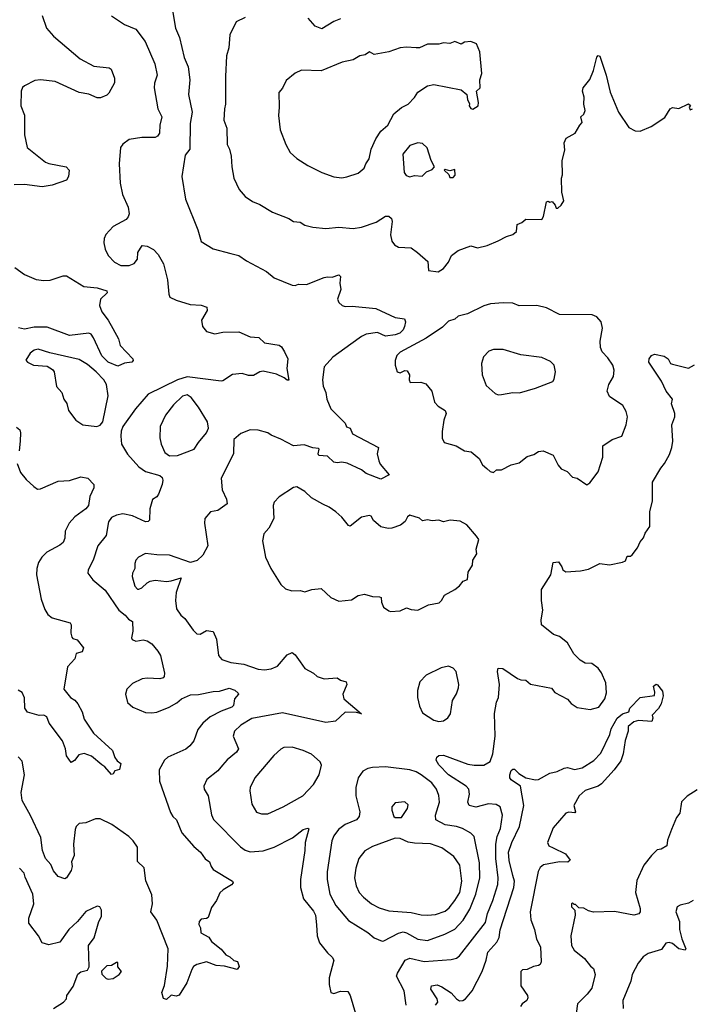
# Model space of a CAD drawing. Extents: x 1954678 to 2060275, y 904822 to 1016299.
# Tile 158 of 256: x 2041085 to 2045259, y 934111 to 940218. Entities that reach past the tile are written whole.
import ezdxf

# ---------------------------------------------------------------- set-up
doc = ezdxf.new("R2010")
doc.units = 0

msp = doc.modelspace()

# ---------------------------------------------------------------- linework, layer by layer
at = {"layer": '0CON20XD'}
for points in [[(2041223.5, 940245), (2041252.1, 940165), (2041295, 940116.9), (2041459.4, 939975), (2041545, 939929.1), (2041640.7, 939920.7), (2041652.5, 939912.5), (2041673.1, 939855), (2041673.2, 939826.8), (2041638.2, 939761.8), (2041625, 939750.8), (2041585.6, 939734.4), (2041565, 939733.5), (2041515, 939755.4), (2041455, 939767.5), (2041305, 939835.9), (2041214.4, 939845.6), (2041179.1, 939840.9), (2041115, 939808.8), (2041102.5, 939797.5), (2041093.8, 939775), (2041092.9, 939685), (2041115.8, 939625.8), (2041114.4, 939505), (2041131.5, 939425), (2041245, 939334.4), (2041265.4, 939325.4), (2041372.5, 939305), (2041392, 939285), (2041388.8, 939245), (2041375, 939223.3), (2041287.4, 939192.6), (2041225, 939182.1), (2041115, 939196.4), (2041050, 939195)], [(2041655, 940242.5), (2041735, 940188), (2041805, 940158.6), (2041863, 940083), (2041923.8, 939943.8), (2041937.1, 939875), (2041921.5, 939825), (2041920.4, 939795), (2041942.2, 939665), (2041967.3, 939615), (2041954.4, 939565), (2041952.7, 939515), (2041940.8, 939495), (2041925, 939487.8), (2041842.6, 939487.4), (2041765, 939475.8), (2041724.3, 939445.7), (2041711.2, 939425), (2041703.1, 939325), (2041708.9, 939205), (2041723.1, 939135), (2041757.1, 939055), (2041764, 939015), (2041758.8, 938995), (2041745, 938978.8), (2041665, 938936.2)], [(2042034, 940275), (2042051.9, 940165), (2042077.2, 940107.2), (2042105, 939983.3), (2042131.1, 939925), (2042141.1, 939845), (2042133.5, 939755), (2042154.4, 939645), (2042143.5, 939575), (2042140.6, 939415), (2042112.1, 939377.9), (2042091.4, 939245), (2042114.4, 939104.4), (2042189.4, 938915), (2042211.7, 938841.7), (2042285, 938797.5), (2042395, 938767.5), (2042445, 938755.8), (2042492.6, 938722.6), (2042615.5, 938655.5), (2042665, 938616.2), (2042775, 938570.8), (2042795, 938570), (2042815, 938578), (2042865, 938575.8), (2042975, 938618.6), (2042995, 938624), (2043025, 938622), (2043065.8, 938635.8), (2043075.7, 938625), (2043072, 938585), (2043078, 938545), (2043056.2, 938485), (2043066.2, 938465), (2043085.9, 938445.9), (2043105, 938439.2), (2043148.3, 938441.7), (2043295, 938426.4), (2043415, 938372.1), (2043473, 938363), (2043479.6, 938345), (2043473.2, 938315), (2043463.9, 938295), (2043442.9, 938275), (2043415, 938264.2), (2043355, 938255.4), (2043305, 938277.5), (2043235, 938267.1), (2043205, 938253.6), (2043140.4, 938205), (2043028.5, 938125), (2042974.7, 938065.3), (2042964.6, 937984.6), (2042968.9, 937945), (2042984.3, 937905), (2042990, 937865), (2043015, 937803.8), (2043105.6, 937715.6), (2043112, 937692), (2043135.7, 937685.7), (2043149.5, 937649.5), (2043312.5, 937565), (2043304, 937525), (2043312.6, 937482.6), (2043321.8, 937461.8), (2043376.7, 937395), (2043325, 937368.8), (2043235, 937403.5), (2043205, 937425.6), (2043116.7, 937466.7), (2043085, 937474.5), (2043055, 937468.9), (2043035, 937472.9), (2042995, 937511.9), (2042941.2, 937515), (2042937.1, 937525), (2042943.8, 937555), (2042939.1, 937559.1), (2042905, 937562.1), (2042850.5, 937580.5), (2042783.3, 937575), (2042705, 937617.1), (2042645, 937641.2), (2042625, 937656), (2042565, 937672), (2042515, 937674), (2042457.7, 937652.3), (2042413.3, 937615), (2042410.8, 937525), (2042334.5, 937375), (2042342.4, 937302.4), (2042368.9, 937245), (2042372.5, 937215), (2042315, 937174.2), (2042270, 937165), (2042234, 937125), (2042230.8, 937095), (2042252.9, 936955), (2042222.2, 936897.8), (2042185.4, 936864.6), (2042145, 936851.9), (2042015, 936897.3), (2041935, 936898.9), (2041865, 936908.1), (2041822.5, 936885), (2041805.8, 936865), (2041800, 936845), (2041798.9, 936815), (2041784.5, 936785), (2041783.3, 936765), (2041799.4, 936705), (2041815, 936687.1), (2041825, 936685.7), (2041843.8, 936695), (2041875, 936726.2), (2041895, 936736), (2041925, 936741.2), (2041995, 936734.2), (2042025, 936737.3), (2042086.2, 936756.2), (2042055.9, 936665), (2042051.9, 936615), (2042057.5, 936565), (2042084, 936525), (2042109.4, 936505), (2042160.8, 936430.8), (2042185, 936409.2), (2042205, 936406), (2042245, 936429.1), (2042285, 936424), (2042305.8, 936375.8), (2042319.2, 936275), (2042339.5, 936249.5), (2042395, 936231.8), (2042475, 936220.9), (2042565, 936190.3), (2042605, 936186.4), (2042645, 936192.9), (2042685, 936209.4), (2042745, 936278.1), (2042775, 936293.8), (2042795, 936278), (2042825, 936236), (2042855, 936193.8), (2042907.5, 936165), (2042930, 936145), (2042975, 936130), (2043055, 936136.7), (2043075, 936120.8), (2043110.6, 936110.6), (2043115.6, 936095), (2043091.1, 936035), (2043095.4, 936005.4), (2043206.4, 935913.6), (2043175, 935920.6), (2043105, 935922.3), (2043045, 935868), (2042985, 935858.5), (2042715, 935920), (2042525, 935883.6), (2042456.7, 935843.3), (2042417.1, 935805), (2042409.4, 935775), (2042442.9, 935695), (2042430.6, 935675), (2042371.9, 935628.1), (2042343.1, 935595)], [(2042485, 940231.2), (2042427.5, 940205), (2042388.8, 940125), (2042383.6, 940043.6), (2042368.8, 939995), (2042361.4, 939865), (2042363.1, 939695), (2042355.6, 939665), (2042351.9, 939595), (2042370, 939545), (2042372.5, 939445), (2042387.1, 939415), (2042397.7, 939372.3), (2042401.4, 939305), (2042414.4, 939235), (2042447.5, 939165), (2042485, 939122.5), (2042530.3, 939090.3), (2042575, 939071.4), (2042653.8, 939023.8), (2042755, 938985.6), (2042785, 938967.5), (2042825, 938962), (2042855, 938944), (2042905, 938932.5), (2042985, 938924.2), (2043065, 938930.8), (2043154.1, 938924.1), (2043205, 938930.8), (2043297.6, 938962.4), (2043355, 938998.8), (2043375, 939000), (2043391.2, 938985), (2043396.6, 938966.6), (2043385.8, 938884.2), (2043394.5, 938844.5), (2043410.9, 938820.9), (2043435, 938808), (2043515, 938802.5), (2043554, 938774), (2043617.5, 938717.5), (2043622.2, 938662.2), (2043682.5, 938655), (2043715, 938674.2), (2043746, 938715), (2043763.8, 938755), (2043805, 938786), (2043885, 938816), (2043925, 938803.3), (2043985, 938818.6), (2044055, 938845.8), (2044105, 938874), (2044144.2, 938885.8), (2044168.8, 938905), (2044172.7, 938947.3), (2044200.5, 938959.5), (2044225, 938981.2), (2044325, 938980), (2044335, 938997.5), (2044355, 939088.8), (2044365, 939093.3), (2044375, 939087.5), (2044390, 939090), (2044408.3, 939068.3), (2044415, 939050), (2044425, 939050), (2044445, 939067.5), (2044461.2, 939095), (2044449.3, 939149.3), (2044447.5, 939235), (2044453.6, 939256.4), (2044451.4, 939345), (2044468.3, 939408.3), (2044463.8, 939455), (2044476.1, 939483.9), (2044532.5, 939515), (2044560, 939565), (2044575, 939580), (2044567.5, 939615), (2044585, 939632.5), (2044594, 939655), (2044585.8, 939695), (2044587.3, 939737.3), (2044578, 939775), (2044581.2, 939795), (2044623.6, 939846.4), (2044645.8, 939904.2), (2044666.7, 939985), (2044675, 939996.7), (2044685, 939992.5), (2044724.3, 939874.3), (2044749.7, 939769.7), (2044800.8, 939645), (2044865, 939550), (2044905, 939528.8), (2044935, 939526.2), (2045003.2, 939556.8), (2045087.9, 939612.1), (2045122, 939665), (2045135, 939673.8), (2045175, 939666.7), (2045235, 939696.7), (2045247, 939687), (2045240, 939675), (2045245, 939660), (2045260, 939665)], [(2043075.6, 940224.4), (2043035, 940207.5), (2042959.1, 940160.9), (2042918.8, 940178.8), (2042875, 940227.1)], [(2043085, 939238), (2043115, 939243.8), (2043185, 939266.7), (2043221.7, 939298.3), (2043232, 939325), (2043254.3, 939355.7), (2043266.2, 939415), (2043295, 939480), (2043325, 939526.2), (2043368.8, 939565), (2043406.7, 939635), (2043455, 939674), (2043496.2, 939693.8), (2043534.3, 939735), (2043555, 939769.2), (2043615, 939808.6), (2043655, 939816.9), (2043825, 939783.3), (2043860, 939755), (2043863.6, 939723.6), (2043876.1, 939696.1), (2043873.9, 939683.9), (2043885, 939667.5), (2043897, 939663), (2043930, 939685), (2043932.5, 939705), (2043920, 939775), (2043943.3, 939796.7), (2043941.2, 939845), (2043952.5, 939885), (2043939.3, 940019.3), (2043918.8, 940068.8), (2043885, 940082.5), (2043845, 940080), (2043825, 940067.5), (2043785, 940083.3), (2043755, 940071.2), (2043715, 940074), (2043685, 940065.8), (2043615, 940066.2), (2043565, 940044), (2043545, 940044), (2043485, 940048.8), (2043445, 940043.8), (2043375, 940018.8), (2043285, 940002), (2043255, 940018), (2043228.9, 940001.1), (2043195, 939994.3), (2043155, 939969.2), (2043085.4, 939954.6), (2042955, 939901.9), (2042834.3, 939905.7), (2042795, 939886.2), (2042737.9, 939842.1), (2042715.7, 939794.3), (2042694, 939766), (2042696, 939675), (2042690, 939625), (2042700.8, 939535), (2042736, 939445), (2042764.4, 939394.4), (2042805, 939358), (2042873.6, 939313.6), (2042960.9, 939270.9), (2043035, 939244), (2043085, 939238)], [(2043505, 939243.3), (2043535, 939252.5), (2043581.7, 939248.3), (2043610, 939275), (2043645, 939290), (2043660, 939305), (2043638.8, 939345), (2043614.2, 939424.2), (2043585, 939451.2), (2043555, 939453.8), (2043505, 939438.8), (2043462, 939385), (2043470.3, 939270.3), (2043482.7, 939252.7), (2043505, 939243.3)], [(2043775, 939240), (2043787.5, 939255), (2043785, 939290), (2043755, 939280), (2043725, 939290), (2043720, 939285), (2043748.3, 939258.3), (2043755, 939240), (2043775, 939240)], [(2041665, 938936.2), (2041620, 938885), (2041609.1, 938860.9), (2041607.1, 938835), (2041615.7, 938795), (2041634, 938755), (2041673.8, 938715), (2041713.6, 938693.6), (2041765, 938694.3), (2041795, 938706.7), (2041815, 938732.5), (2041818.8, 938775), (2041845, 938817.5), (2041875, 938813.8), (2041915, 938792), (2041945, 938761.2), (2041977.5, 938705), (2042002, 938605), (2042010, 938515), (2042017, 938497), (2042055, 938478.8), (2042141.8, 938451.8), (2042211.7, 938448.3), (2042246.2, 938435), (2042248.6, 938415), (2042214, 938355), (2042220, 938315), (2042244.2, 938284.2), (2042295, 938270), (2042345, 938279.2), (2042445, 938281.4), (2042515, 938250.8), (2042568.1, 938248.1), (2042605, 938214.2), (2042695, 938200), (2042709.3, 938189.3), (2042728.3, 938158.3), (2042748, 938115), (2042743.3, 938055), (2042755, 937982.5), (2042745, 937982.5), (2042727, 937997), (2042678.9, 938018.9), (2042595, 938038.8), (2042575, 938034.6), (2042535, 938011.1), (2042505, 938011.8), (2042465, 938024.5), (2042405, 938017.5), (2042345, 937977.8), (2042335, 937976.7), (2042125, 938002.3), (2042065, 937984.8), (2041881.5, 937895), (2041804.5, 937805), (2041725.8, 937695), (2041714.4, 937665.6), (2041711.9, 937635), (2041715.7, 937585), (2041753.2, 937523.2), (2041824.6, 937444.6), (2041866.2, 937415), (2041955, 937390.6), (2041968.9, 937378.9), (2041972.7, 937362.7), (2041969.4, 937335), (2041946.9, 937275), (2041935, 937259.2), (2041908.3, 937241.7), (2041892.7, 937185), (2041891.2, 937115), (2041882.5, 937105), (2041865, 937102.9), (2041785, 937140.6), (2041725, 937154.3), (2041685, 937145.8), (2041655, 937130), (2041635.5, 937104.5), (2041622, 937018), (2041570, 936955), (2041540.8, 936865), (2041510, 936805), (2041507.5, 936785), (2041538.8, 936745), (2041615, 936680.8), (2041700, 936555), (2041739.4, 936525), (2041760.5, 936500.5), (2041785.6, 936485.6), (2041786.2, 936426.2), (2041779.5, 936385), (2041783.7, 936373.7), (2041805, 936364.5), (2041851.9, 936371.9), (2041875.6, 936365.6), (2041905, 936346), (2041941.4, 936301.4), (2041958.5, 936275), (2041984.4, 936165), (2041982, 936145), (2041974.3, 936135.7), (2041955, 936130), (2041875, 936134.4), (2041845, 936130), (2041785, 936102), (2041750, 936065), (2041741.2, 936035), (2041753.9, 935983.9), (2041787.5, 935955), (2041865, 935921.2), (2041905, 935918), (2041935, 935924), (2042013.3, 935955), (2042059.7, 935980.3), (2042090, 936005), (2042145, 936030.5), (2042195, 936031.8), (2042285, 936051.9), (2042324.4, 936054.4), (2042385, 936071.8), (2042419.6, 936059.6), (2042440.5, 936040.5), (2042442, 936035), (2042417.8, 936005), (2042411.1, 935965), (2042401.4, 935955), (2042335, 935929.1), (2042266.8, 935893.2), (2042221.1, 935855), (2042191.1, 935815), (2042165.6, 935745), (2042141.4, 935715), (2042115, 935694.5), (2042005, 935643.3), (2041984.1, 935625.9), (2041950, 935565), (2041951.8, 935495), (2042019.9, 935299.9), (2042035, 935275.6), (2042057.8, 935255), (2042091.5, 935175), (2042165, 935090.8), (2042206, 935055), (2042235, 935013.8), (2042263.3, 934995), (2042272.5, 934965), (2042285, 934948), (2042406.2, 934875), (2042408.8, 934865), (2042398.5, 934851.5), (2042348.3, 934821.7), (2042327.7, 934802.3), (2042306.7, 934755), (2042275, 934712.5), (2042255, 934650), (2042245, 934643.3), (2042210.8, 934639.2), (2042198.8, 934625), (2042196.1, 934606.1), (2042207.5, 934585), (2042210, 934555), (2042257.7, 934527.7), (2042275, 934500), (2042335, 934453.3), (2042365, 934417.5), (2042390, 934405), (2042413, 934383), (2042436.2, 934376.2), (2042446.2, 934345), (2042435, 934327.5), (2042355, 934348.6), (2042305, 934351.5), (2042245, 934374.5), (2042185, 934358.1), (2042164.3, 934345), (2042152.4, 934327.6), (2042121.9, 934245), (2042075, 934168.8), (2042055, 934162.5), (2042025, 934167.5), (2041995, 934140), (2041977, 934147), (2041968, 934185), (2041982.7, 934227.3), (2042002.6, 934347.4), (2042005.7, 934455), (2041935, 934633.3), (2041898.8, 934685), (2041909.5, 934735), (2041905, 934790), (2041867.8, 934877.8), (2041856.8, 934956.8), (2041816.4, 934996.4), (2041816.9, 935085), (2041790, 935125), (2041761.6, 935151.6), (2041657, 935227), (2041585, 935261.9), (2041555, 935261.1), (2041495, 935237.1), (2041455, 935231.9), (2041435.6, 935215), (2041430, 935195), (2041418.5, 935105), (2041422.5, 935035), (2041407.1, 934995), (2041410.5, 934965), (2041405, 934941.2), (2041376.2, 934895), (2041365, 934888.8), (2041324.5, 934904.5), (2041295, 934938.8), (2041278, 934978), (2041244.2, 935015), (2041227.5, 935065), (2041215.5, 935145.5), (2041152.4, 935282.4), (2041100, 935375), (2041094.4, 935425), (2041115.6, 935535), (2041099.7, 935619.7), (2041075.9, 935645.9)], [(2041055, 938682.2), (2041115, 938638.6), (2041186.9, 938606.9), (2041235, 938600), (2041275, 938602.2), (2041355, 938628.6), (2041375, 938628.6), (2041483, 938563), (2041565, 938555.9), (2041626.7, 938536.7), (2041628, 938525), (2041585.6, 938485), (2041580, 938445), (2041595, 938406.2), (2041633.1, 938355), (2041662.1, 938302.1), (2041698, 938238), (2041708.3, 938198.3), (2041787.5, 938115), (2041790, 938105), (2041780, 938095), (2041735, 938087.5), (2041695, 938068.8), (2041635, 938093.5), (2041595, 938133.3), (2041542.1, 938245), (2041527.5, 938267.5), (2041515, 938274.5), (2041395, 938260), (2041255, 938312.1), (2041175, 938311.6), (2041115, 938298.6), (2041076.6, 938306.6)], [(2044605, 937333.3), (2044623.3, 937345), (2044675.5, 937414.5), (2044704.2, 937505), (2044703.3, 937575), (2044762.5, 937615), (2044821.2, 937635), (2044848.9, 937705), (2044856.9, 937755), (2044848.7, 937788.7), (2044827.5, 937825), (2044745, 937882), (2044730, 937915), (2044740, 937955), (2044770, 938005), (2044773.8, 938043.8), (2044765.3, 938075.3), (2044735, 938120), (2044698.9, 938158.9), (2044688.6, 938185), (2044687.5, 938225), (2044702, 938305), (2044693.8, 938345), (2044666.7, 938375), (2044636.8, 938386.8), (2044435, 938389.2), (2044355, 938430.8), (2044295, 938446), (2044184.3, 938444.3), (2044145, 938459.2), (2044085, 938462.9), (2044007.5, 938455), (2043965, 938444.4), (2043864.3, 938394.3), (2043805, 938380), (2043785, 938361.2), (2043745, 938348.9), (2043709.1, 938310.9), (2043607, 938243), (2043445, 938155.6), (2043424.3, 938135), (2043414.2, 938105), (2043414, 938075), (2043427.5, 938035), (2043445, 938028.8), (2043475, 938043.3), (2043490, 938040), (2043503.8, 938015), (2043501.2, 937985), (2043507, 937967), (2043575, 937970), (2043605, 937960), (2043642, 937915), (2043659.2, 937845), (2043682.1, 937822.1), (2043726.2, 937795), (2043731.2, 937775), (2043716, 937735), (2043706.2, 937665), (2043707, 937623), (2043720, 937595), (2043792.5, 937575), (2043845, 937544), (2043887, 937537), (2043937.1, 937497.1), (2043956.4, 937456.4), (2043984.3, 937434.3), (2044005, 937416.7), (2044025, 937410), (2044043.6, 937426.4), (2044075, 937426.7), (2044135, 937456.7), (2044185, 937468.8), (2044235, 937509.2), (2044275, 937522), (2044305, 937540), (2044333.6, 937543.6), (2044395, 937517.5), (2044426.2, 937455), (2044445, 937433.3), (2044483.3, 937415), (2044515, 937381.2), (2044545, 937374), (2044605, 937333.3)], [(2041564.4, 937695.6), (2041585, 937702.9), (2041600.8, 937725), (2041633.5, 937885), (2041624.5, 937955), (2041606.5, 937985), (2041559.1, 938035), (2041505, 938080), (2041455, 938110), (2041271.7, 938151.7), (2041200, 938175), (2041175, 938168.6), (2041150.3, 938149.7), (2041123.6, 938106.4), (2041132.5, 938095), (2041170, 938075), (2041255, 938068.8), (2041289.4, 938049.4), (2041298, 938035), (2041313.4, 937943.4), (2041345.8, 937905), (2041358, 937865), (2041376.9, 937836.9), (2041388, 937795), (2041433.8, 937735), (2041475.8, 937705.8), (2041564.4, 937695.6)], [(2043483.8, 934105), (2043471.2, 934195), (2043423.3, 934285), (2043428.5, 934305), (2043476.9, 934385), (2043505, 934398.2), (2043595, 934377.2), (2043761.8, 934388.2), (2043795, 934397.5), (2043815, 934411.9), (2043975, 934619.4), (2043987.9, 934675), (2044020.6, 934755), (2044051.8, 934855), (2044054.1, 934895), (2044039.5, 935015), (2044038.6, 935105), (2044048.5, 935151.5), (2044068.8, 935201.2), (2044080.5, 935285), (2044067.5, 935335), (2044040.7, 935350.7), (2043995, 935353.6), (2043915, 935333.9), (2043874.4, 935345), (2043866.4, 935365), (2043876.2, 935415), (2043872.5, 935445), (2043854.7, 935464.7), (2043745, 935534.2), (2043685, 935596.9), (2043668.6, 935625), (2043673.2, 935645), (2043685.7, 935654.3), (2043715, 935656.6), (2043865, 935600.8), (2043905, 935594), (2043964.6, 935595.4), (2044003.8, 935616.2), (2044020.5, 935665), (2044036.1, 935775), (2044032, 935915), (2044044.2, 935985), (2044055.7, 936015), (2044063.3, 936095), (2044050.8, 936175), (2044055, 936196.7), (2044082.5, 936195), (2044175, 936132.5), (2044194.4, 936124.4), (2044225, 936122.5), (2044255, 936097.5), (2044385, 936072), (2044406.7, 936045), (2044485, 936003.3), (2044507, 935977), (2044545, 935952.5), (2044625, 935939.2), (2044678.8, 935955), (2044715, 936006.7), (2044727, 936043), (2044722.5, 936105), (2044695, 936167.5), (2044675, 936196.7), (2044635, 936226), (2044595, 936226.7), (2044562.5, 936245), (2044524, 936284), (2044485, 936353.3), (2044435, 936392.5), (2044397.5, 936405), (2044322.5, 936465), (2044320, 936495), (2044331.2, 936555), (2044323.8, 936615), (2044323.8, 936685), (2044380, 936775), (2044395, 936852.5), (2044427.5, 936855), (2044450, 936825), (2044456.2, 936806.2), (2044474.2, 936794.2), (2044565, 936798.8), (2044615, 936810), (2044684.3, 936845.7), (2044745, 936836.7), (2044826.2, 936853.8), (2044845, 936862.5), (2044855, 936890), (2044875, 936890), (2044885, 936900), (2044918.3, 936941.7), (2044935, 936980), (2044956.1, 937003.9), (2044966.4, 937033.6), (2044996.2, 937075), (2044996.2, 937165), (2045010.8, 937235), (2045011.1, 937348.9), (2045063.1, 937436.9), (2045086.2, 937465), (2045117.9, 937522.1), (2045130.8, 937565), (2045138, 937605), (2045130.8, 937705), (2045150, 937755), (2045151.2, 937775), (2045130, 937835), (2045135.8, 937865), (2045097.1, 937915), (2045067.1, 937977.1), (2044989.2, 938095), (2044990.8, 938115), (2045005, 938136.2), (2045025, 938144), (2045085, 938132), (2045110, 938115), (2045123.8, 938085), (2045135, 938080.8), (2045235, 938056.2), (2045272.4, 938077.6)], [(2044055, 937892.5), (2044075, 937894.3), (2044145, 937906), (2044186.8, 937903.2), (2044285, 937932), (2044392.5, 937975), (2044402.3, 937987.7), (2044410, 938035), (2044402.5, 938075), (2044378.8, 938098.8), (2044325, 938124), (2044195, 938139.2), (2044085, 938173.3), (2044025, 938173.1), (2043996.7, 938163.3), (2043963.3, 938126.7), (2043950, 938085), (2043954.3, 938015), (2043979.4, 937949.4), (2044035, 937900), (2044055, 937892.5)], [(2042015, 937512.5), (2042065, 937514.6), (2042168, 937555), (2042193.6, 937596.4), (2042244.1, 937655.9), (2042256.2, 937685), (2042250, 937725), (2042194.5, 937814.5), (2042149.4, 937875), (2042125, 937891.1), (2042095, 937883.1), (2042039.8, 937830.2), (2041990, 937765), (2041955.7, 937695), (2041954.3, 937625), (2041963.3, 937585), (2041984.7, 937534.7), (2042015, 937512.5)], [(2041065, 937691.4), (2041085.7, 937675), (2041090.6, 937655), (2041088.5, 937605), (2041082.7, 937545)], [(2041068.5, 937465), (2041090.2, 937410.2), (2041125, 937366.2), (2041172.3, 937322.3), (2041195, 937306.2), (2041215, 937307.5), (2041324.4, 937355.6), (2041395, 937360.8), (2041465, 937382), (2041507.5, 937375), (2041545.8, 937335.8), (2041544.2, 937315), (2041520, 937260), (2041511.8, 937205), (2041495, 937183.6), (2041427.5, 937135), (2041392.2, 937095), (2041367.5, 937045), (2041365, 937002.5), (2041354.4, 936975), (2041335, 936958.1), (2041252.5, 936915), (2041221.9, 936885), (2041202, 936852), (2041191.5, 936815), (2041190, 936775), (2041217.4, 936625), (2041240.1, 936560.1), (2041259.8, 936529.8), (2041287.3, 936507.3), (2041398.1, 936478.1), (2041404, 936465), (2041403.1, 936413.1), (2041408.8, 936388.8), (2041415, 936380), (2041441.7, 936371.7), (2041481.7, 936321.7), (2041473, 936297), (2041435, 936287.5), (2041426.7, 936255), (2041381.8, 936205), (2041358.8, 936065), (2041400, 936015), (2041426.6, 935996.6), (2041444.8, 935974.8), (2041472.2, 935925), (2041485, 935879.4), (2041543.3, 935793.3), (2041660, 935685), (2041675, 935642.5), (2041690.5, 935620.5), (2041712.5, 935605), (2041705, 935567.5), (2041675, 935560), (2041665, 935540), (2041655, 935537.5), (2041614.3, 935584.3), (2041595.6, 935595.6), (2041531.2, 935651.2), (2041485, 935667.3), (2041451.9, 935658.1), (2041425, 935623.8), (2041405, 935610), (2041375, 935652.5), (2041370, 935695), (2041350.4, 935745), (2041268.2, 935855), (2041253.4, 935893.4), (2041235, 935904.2), (2041205, 935902), (2041133.9, 935923.9), (2041117.5, 935947.5), (2041115, 936012.5), (2041100, 936045), (2041075, 936060)], [(2043385, 936547.5), (2043445, 936551.2), (2043485, 936571.2), (2043515, 936560), (2043555, 936556.2), (2043621.2, 936588.8), (2043687.7, 936602.3), (2043703.3, 936615), (2043721.2, 936648.8), (2043785, 936683.3), (2043815, 936706.2), (2043837.5, 936735), (2043863.9, 936746.1), (2043867.7, 936792.3), (2043893.8, 936835), (2043896.2, 936865), (2043920.8, 936905), (2043918, 936935), (2043933.3, 936995), (2043920, 937015), (2043858.8, 937085), (2043817.3, 937107.3), (2043756.4, 937113.6), (2043715, 937104.2), (2043685, 937114.2), (2043645, 937109.2), (2043615, 937115.6), (2043585, 937110), (2043565, 937126.2), (2043505, 937146), (2043491.2, 937135), (2043476.7, 937105), (2043447.3, 937082.7), (2043395, 937064.2), (2043372.3, 937062.3), (2043325, 937073.3), (2043281.3, 937111.3), (2043265, 937138.8), (2043255, 937143.8), (2043205, 937133.3), (2043135, 937076.2), (2043125, 937080), (2043085, 937132), (2043046.6, 937166.6), (2043005.4, 937195.4), (2042966.7, 937213.3), (2042895, 937252), (2042855, 937292.5), (2042805, 937320), (2042785, 937316), (2042695, 937258.9), (2042664.4, 937225), (2042658.6, 937205), (2042662, 937125), (2042631.4, 937065), (2042600.7, 937029.3), (2042590.8, 936985), (2042611.2, 936885), (2042643.8, 936815), (2042705.9, 936715.9), (2042735, 936688.8), (2042773.9, 936676.1), (2042825, 936678), (2042855, 936670), (2042896.8, 936683.2), (2042955, 936690), (2043015, 936634.2), (2043065, 936611.4), (2043145, 936620), (2043185, 936646), (2043225, 936655.8), (2043275, 936641.2), (2043318.3, 936638.3), (2043327.5, 936635), (2043330, 936605), (2043343.3, 936575), (2043375, 936552.5), (2043385, 936547.5)], [(2043685, 935866), (2043715, 935868.8), (2043741.2, 935888.8), (2043757.9, 935912.1), (2043770, 935995), (2043795, 936037.5), (2043808, 936075), (2043809.2, 936095), (2043792.5, 936175), (2043775.4, 936195.4), (2043745, 936207.8), (2043701.1, 936198.9), (2043608, 936152), (2043567.9, 936112.1), (2043553, 936057), (2043554.1, 936014.1), (2043565, 935960), (2043585, 935920), (2043655, 935873.3), (2043685, 935866)], [(2043665.7, 934105), (2043678.9, 934125), (2043675.5, 934145), (2043635.7, 934205), (2043640, 934225), (2043675, 934232.2), (2043705, 934220.5), (2043761.7, 934181.7), (2043795, 934144.5), (2043815, 934132.5), (2043835, 934134.7), (2043852.2, 934145), (2043892.4, 934195), (2043955, 934315.5), (2043980, 934385), (2043990, 934435), (2044045, 934495.8), (2044060.5, 934525), (2044067.3, 934572.7), (2044151.1, 934835), (2044154.8, 934875), (2044145, 934909.1), (2044122.3, 935002.3), (2044119.2, 935055), (2044139.8, 935115), (2044186.1, 935215), (2044214, 935345), (2044191.9, 935465), (2044135, 935503.8), (2044125.9, 935515.9), (2044125.6, 935535), (2044135, 935562), (2044145, 935570), (2044155, 935568.6), (2044182.4, 935542.4), (2044225, 935516.1), (2044285, 935502.5), (2044305, 935505.8), (2044375.6, 935544.4), (2044420, 935555), (2044464.3, 935575.7), (2044485, 935579.2), (2044527, 935567), (2044575, 935578.2), (2044647.3, 935622.7), (2044691.3, 935668.7), (2044747.8, 935785), (2044755, 935820), (2044792.2, 935885), (2044825, 935913.1), (2044864, 935926), (2044872, 935948), (2044935, 936014), (2045023.3, 936026.7), (2045026.2, 936046.2), (2045018.8, 936085), (2045035, 936096), (2045043.6, 936093.6), (2045073.6, 936053.6), (2045078, 936025), (2045066, 935975), (2045050, 935945), (2045008.8, 935905), (2045013.8, 935885), (2045006.7, 935865), (2044925, 935872), (2044895, 935863.8), (2044860, 935835), (2044860, 935805), (2044841.9, 935748.1), (2044830.8, 935665), (2044815, 935621.2), (2044774.2, 935565), (2044695, 935478.3), (2044675, 935464.8), (2044593.4, 935436.6), (2044556.3, 935403.7), (2044523.5, 935345), (2044534, 935305), (2044530.7, 935299.3), (2044492.2, 935302.2), (2044475, 935296.9), (2044395.3, 935205), (2044360, 935115), (2044367.5, 935095), (2044395, 935080.9), (2044471.4, 935045), (2044500.8, 935005), (2044486.6, 934993.4), (2044435, 934993.8), (2044335, 934975.3), (2044315, 934960), (2044301.6, 934935), (2044251.7, 934685), (2044257.5, 934635), (2044280.2, 934575), (2044292.5, 934515), (2044317.3, 934467.3), (2044321.8, 934375), (2044315, 934358.6), (2044305, 934351.5), (2044273.7, 934346.3), (2044235, 934327.1), (2044205, 934325.6), (2044194.6, 934315.4), (2044193.8, 934225), (2044236.4, 934165), (2044238.9, 934151.1), (2044232.5, 934135), (2044204, 934115), (2044192.7, 934097.3)], [(2042625, 935292), (2042720, 935335), (2042841.2, 935405), (2042907.5, 935475), (2042944, 935535), (2042958, 935595), (2042948.8, 935615), (2042895, 935662.5), (2042845, 935685.7), (2042775, 935705.6), (2042725, 935704.3), (2042705, 935694), (2042662.5, 935655), (2042543.8, 935515), (2042516, 935455), (2042512.5, 935435), (2042525, 935352.5), (2042555, 935303.8), (2042585, 935292), (2042625, 935292)], [(2042343.1, 935595), (2042315, 935560), (2042246, 935505), (2042228, 935465), (2042230, 935445), (2042254.3, 935405), (2042275.6, 935285.6), (2042287.4, 935257.4), (2042455, 935087.1), (2042485, 935066.4), (2042515, 935056.2), (2042595, 935063.2), (2042665, 935086.1), (2042776.9, 935143.1), (2042845, 935195.6), (2042873.6, 935203.6), (2042879.2, 935199.2), (2042855.6, 935115), (2042854.4, 935065), (2042826.9, 934885), (2042828.1, 934835), (2042845.4, 934765.4), (2042908.9, 934688.9), (2042921.1, 934665), (2042926.7, 934605), (2042930, 934535), (2042945, 934493.3), (2042995, 934430), (2043023.9, 934403.9), (2043033.8, 934385), (2043005.8, 934275), (2043004.4, 934234.4), (2043016.2, 934185), (2043035, 934177.5), (2043075, 934192), (2043120.5, 934190.5), (2043135.7, 934165.7), (2043169.4, 934055)], [(2043333.4, 934503.4), (2043345, 934504.5), (2043435, 934552.8), (2043465, 934560.4), (2043485, 934555.4), (2043555, 934515.4), (2043615, 934507.7), (2043724, 934546), (2043785, 934576.2), (2043837.4, 934632.6), (2043878.9, 934701.1), (2043915.2, 934794.8), (2043940.5, 934895), (2043938.8, 934988.8), (2043905, 935151.1), (2043885, 935173.1), (2043832.6, 935202.6), (2043794.7, 935214.7), (2043725, 935224.6), (2043666.9, 935255), (2043664.6, 935285), (2043690.4, 935365), (2043686.6, 935406.6), (2043671.8, 935445), (2043641.5, 935485), (2043576, 935534), (2043545, 935553.5), (2043505, 935565.5), (2043355, 935584.4), (2043275, 935580.9), (2043246.1, 935573.9), (2043215, 935557.1), (2043185, 935516.2), (2043171.8, 935455), (2043170, 935405), (2043196.5, 935305), (2043191.9, 935275), (2043174.6, 935255.4), (2043105, 935227.1), (2043063.7, 935196.3), (2043034.2, 935155.8), (2043021.5, 935125), (2042992.4, 934932.4), (2042992.7, 934885), (2043009.6, 934795), (2043046.5, 934725), (2043125, 934631.1), (2043245, 934556.7), (2043285, 934524.3), (2043333.4, 934503.4)], [(2045288.8, 935441.2), (2045227.7, 935402.3), (2045192.3, 935367.7), (2045182.3, 935297.7), (2045160.5, 935269.5), (2045130, 935195), (2045105, 935130), (2045100, 935095), (2045065, 935073.8), (2045041.7, 935068.3), (2045005, 935033.3), (2044958.8, 934975), (2044915, 934880), (2044905.7, 934805), (2044935.5, 934705), (2044935.8, 934685), (2044927.8, 934672.2), (2044895, 934663.8), (2044775, 934686.7), (2044645, 934683.3), (2044615, 934690), (2044585, 934707.5), (2044555, 934710), (2044535, 934730), (2044525, 934730), (2044515, 934740), (2044510, 934735), (2044510, 934715), (2044530, 934695), (2044532.5, 934665), (2044506, 934535), (2044510, 934475), (2044525, 934446.7), (2044590, 934395), (2044627.3, 934347.3), (2044645, 934333.8), (2044656.7, 934295), (2044635, 934211.2), (2044606.3, 934173.7), (2044546, 934115), (2044537.5, 934055)], [(2043415, 935270), (2043455, 935270.8), (2043492.5, 935325), (2043495, 935347.5), (2043475, 935366), (2043415, 935360.8), (2043394, 935335), (2043394, 935315), (2043406.4, 935276.4), (2043415, 935270)], [(2043615, 934664.7), (2043665, 934668.4), (2043725, 934689.3), (2043750.6, 934709.4), (2043785.7, 934754.3), (2043815.5, 934805.5), (2043828.6, 934875), (2043815.4, 934975), (2043778.8, 935028.8), (2043705, 935082), (2043635, 935106.4), (2043535, 935109.6), (2043495, 935117.3), (2043445, 935138.6), (2043415, 935142.5), (2043275, 935090.5), (2043226.6, 935063.4), (2043189.4, 935015), (2043170, 934955), (2043161.8, 934895), (2043172.7, 934845), (2043192.2, 934805), (2043218.1, 934775), (2043268, 934735), (2043315, 934709.5), (2043375, 934690.4), (2043515, 934680.7), (2043576.5, 934666.5), (2043615, 934664.7)], [(2041295.5, 934084.5), (2041356.7, 934125), (2041376.2, 934145), (2041376.7, 934165), (2041417.7, 934222.3), (2041445, 934297.5), (2041465, 934312.5), (2041505, 934322.5), (2041517, 934343), (2041511.2, 934475), (2041547.6, 934522.4), (2041575.9, 934624.1), (2041593.3, 934655), (2041592.5, 934695), (2041582.5, 934715), (2041565, 934720), (2041495, 934686.2), (2041444.4, 934625.6), (2041390, 934575), (2041333.6, 934496.4), (2041265, 934480.8), (2041225, 934492.9), (2041201.1, 934535), (2041141.1, 934615), (2041142.2, 934645), (2041172.9, 934735), (2041167.1, 934795), (2041119.3, 934899.3), (2041113.3, 934925), (2041084.4, 934955)], [(2045265, 934755.7), (2045235, 934738), (2045183, 934727), (2045164.5, 934715.5), (2045157.5, 934685), (2045180, 934625), (2045178.8, 934575), (2045193.1, 934516.9), (2045218, 934455), (2045213.6, 934446.4), (2045175, 934455.6), (2045135, 934487.9), (2045115, 934494.3), (2045095, 934491.2), (2045068.3, 934451.7), (2044985, 934426), (2044953.8, 934405), (2044923.4, 934366.6), (2044886.5, 934295), (2044876.4, 934255), (2044828.2, 934135), (2044830, 934085)], [(2041635, 934266.7), (2041665, 934271.2), (2041702.5, 934295), (2041716.7, 934315), (2041693, 934343), (2041695, 934370), (2041685, 934370), (2041655, 934352.5), (2041625, 934350), (2041593, 934317), (2041595, 934297.5), (2041621.7, 934271.7), (2041635, 934266.7)]]:
    msp.add_lwpolyline(points, dxfattribs=at)

doc.saveas('drawing.dxf')
